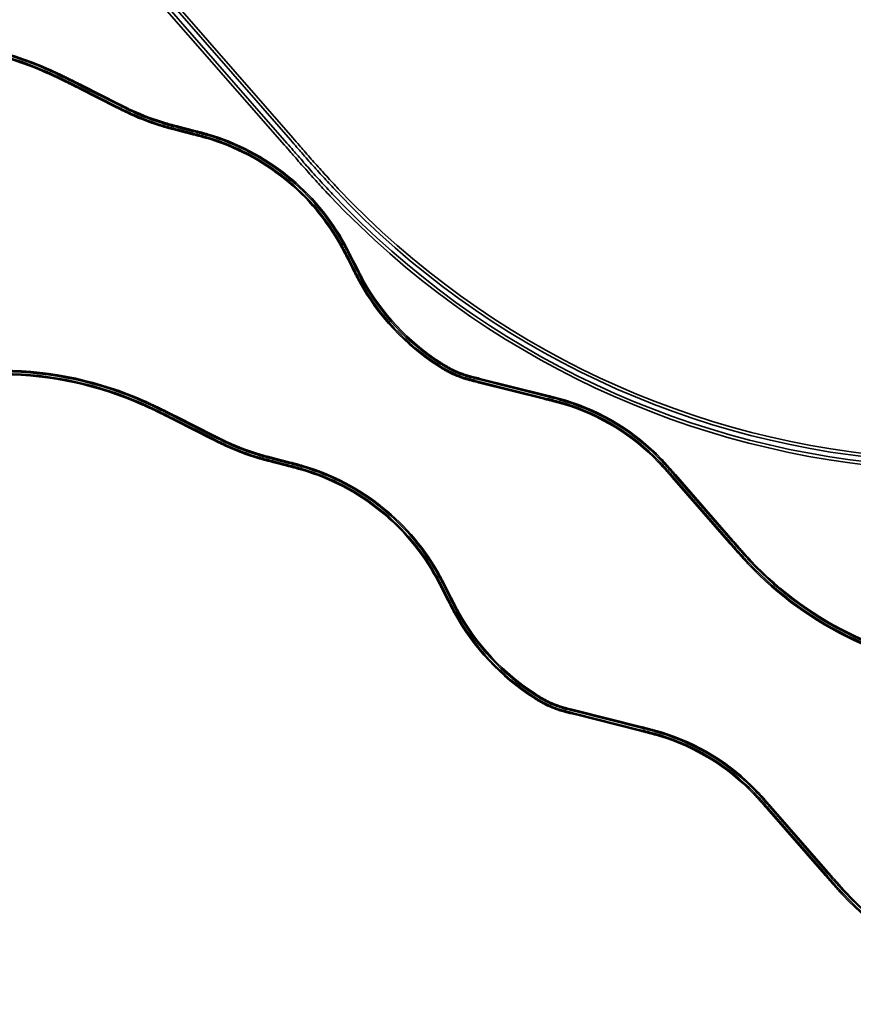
# Model space of a CAD drawing. Header units: metres. Extents: x -5203299 to 2078834, y 245743 to 5816291.
# Tile 6 of 256: x 364908 to 365870, y 5813845 to 5814981. Entities that reach past the tile are written whole.
import ezdxf

# ---------------------------------------------------------------- set-up
doc = ezdxf.new("R2010")
doc.units = ezdxf.units.M
doc.header["$LTSCALE"] = 0.5
doc.layers.add('99.04_Gleisplanung VP 02_23-EB-1236L-A-FAHRKANTE', color=150, linetype='Continuous', lineweight=35, true_color=0x007fff)
doc.layers.add('99.04_Gleisplanung VP 02_23-EB-1236R-A-FAHRKANTE', color=150, linetype='Continuous', lineweight=35, true_color=0x007fff)
doc.layers.add('Keine', color=7, linetype='Continuous', lineweight=9)

# ---------------------------------------------------------------- blocks, each defined once
blk = doc.blocks.new('_23-07-06_Massenplan_TB_Weiterführende Schule (3D)')
at = {"layer": '99.04_Gleisplanung VP 02_23-EB-1236L-A-FAHRKANTE', "flags": 128}
for points in [[(-576, 23.7, -0.18994), (-843.5, 149.1), (-843.5, 149.1), (-843.5, 149.1, -0.002297), (-846.1, 151.9), (-846.1, 151.9, -0.00199), (-848.8, 154.9, -0.001684), (-851.4, 157.7, -0.001378), (-854.1, 160.8, -0.001072), (-856.6, 163.5), (-856.6, 163.5, -0.000766), (-859.4, 166.7), (-859.4, 166.7), (-859.4, 166.7, -0.000459), (-861.5, 169.2), (-861.5, 169.2), (-861.5, 169.2), (-861.5, 169.2), (-861.5, 169.2, -0.000153), (-864.6, 172.6), (-864.6, 172.6), (-864.6, 172.6), (-864.6, 172.6), (-930.6, 248.3, 0.000185), (-932.9, 250.9), (-932.9, 250.9), (-932.9, 250.9, 0.000555), (-934.6, 252.8), (-934.6, 252.8), (-934.6, 252.8, 0.000926), (-936.6, 255.2), (-936.6, 255.2, 0.001296), (-938.5, 257.3), (-938.5, 257.3, 0.001667), (-940.6, 259.6), (-940.6, 259.6, 0.002037), (-942.5, 261.7), (-942.5, 261.7, 0.002407), (-944.6, 263.9), (-944.6, 263.9, 0.002777), (-946.6, 266), (-946.6, 266, 0.128909), (-1055.6, 332.8), (-1055.6, 332.8), (-1055.6, 332.8), (-1055.6, 332.8, 0.002777), (-1058.4, 333.6), (-1058.4, 333.6), (-1058.4, 333.6, 0.002407), (-1061.4, 334.4), (-1061.4, 334.4, 0.002037), (-1064.1, 335.2), (-1064.1, 335.2), (-1064.1, 335.2), (-1064.1, 335.2, 0.001666), (-1067.1, 336), (-1067.1, 336), (-1067.1, 336), (-1067.1, 336), (-1067.1, 336, 0.001296), (-1069.8, 336.7), (-1069.8, 336.7, 0.000926), (-1072.9, 337.5), (-1072.9, 337.5), (-1072.9, 337.5, 0.000555), (-1075.3, 338.1), (-1075.3, 338.1), (-1075.3, 338.1), (-1075.3, 338.1), (-1075.3, 338.1), (-1075.3, 338.1, 0.000185), (-1078.7, 338.9), (-1078.7, 338.9), (-1078.7, 338.9), (-1154.6, 358, -0.000441), (-1158, 358.8), (-1158, 358.8), (-1158, 358.8), (-1158, 358.8, -0.001324), (-1160.3, 359.4), (-1160.3, 359.4), (-1160.3, 359.4), (-1160.3, 359.4), (-1160.3, 359.4), (-1160.3, 359.4, -0.002206), (-1163.3, 360.2), (-1163.3, 360.2), (-1163.3, 360.2, -0.003089), (-1166, 360.9, -0.003971), (-1168.9, 361.8, -0.004854), (-1171.5, 362.6), (-1171.5, 362.6, -0.005736), (-1174.4, 363.5), (-1174.4, 363.5), (-1174.4, 363.5, -0.006619), (-1177, 364.5), (-1177, 364.5, -0.024867), (-1186.4, 368.6), (-1186.4, 368.6, -0.009131), (-1189.9, 370.4), (-1189.9, 370.4), (-1189.9, 370.4, -0.007612), (-1193.6, 372.4), (-1193.6, 372.4), (-1193.6, 372.4, -0.006094), (-1196.9, 374.4), (-1196.9, 374.4, -0.004575), (-1200.6, 376.7, -0.126344), (-1291.6, 474), (-1291.6, 474, -0.003587), (-1293.6, 477.7), (-1293.6, 477.7, -0.002562), (-1295.7, 481.8, -0.001537), (-1297.4, 485), (-1297.4, 485, -0.000512), (-1299.7, 489.6), (-1299.7, 489.6), (-1304.3, 498.8, 0.00052), (-1306.6, 503.3), (-1306.6, 503.3, 0.001559), (-1308.3, 506.6), (-1308.3, 506.6, 0.002598), (-1310.4, 510.6, 0.003637), (-1312.4, 514.3, 0.19862), (-1468.4, 639.8, 0.003637), (-1472.3, 641), (-1472.3, 641, 0.002598), (-1476.7, 642.2), (-1476.7, 642.2), (-1476.7, 642.2, 0.001559), (-1480.3, 643.1), (-1480.3, 643.1), (-1480.3, 643.1, 0.00052), (-1485.2, 644.4), (-1485.2, 644.4), (-1485.2, 644.4), (-1501.5, 648.6), (-1501.5, 648.6), (-1501.5, 648.6, -0.000512), (-1506.4, 649.8), (-1506.4, 649.8), (-1506.4, 649.8), (-1506.4, 649.8, -0.001537), (-1510, 650.8), (-1510, 650.8, -0.002562), (-1514.4, 652), (-1514.4, 652, -0.003587), (-1518.4, 653.1), (-1518.4, 653.1, -0.037523), (-1556, 667.3, -0.003587), (-1559.8, 669.1, -0.002562), (-1563.9, 671.1, -0.001537), (-1567.2, 672.7), (-1567.2, 672.7, -0.000512), (-1571.8, 675), (-1571.8, 675), (-1571.8, 675), (-1614.9, 696.9), (-1614.9, 696.9), (-1614.9, 696.9), (-1614.9, 696.9, 0.000201), (-1620.4, 699.6), (-1620.4, 699.6), (-1620.4, 699.6), (-1620.4, 699.6, 0.000603), (-1624.3, 701.6), (-1624.3, 701.6), (-1624.3, 701.6, 0.001005), (-1629.2, 704), (-1629.2, 704), (-1629.2, 704), (-1629.2, 704, 0.001407), (-1633.7, 706.2), (-1633.7, 706.2), (-1633.7, 706.2, 0.001809), (-1638.5, 708.6, 0.002211), (-1643.1, 710.7), (-1643.1, 710.7, 0.002613), (-1647.9, 713), (-1647.9, 713), (-1647.9, 713), (-1647.9, 713), (-1647.9, 713, 0.003015), (-1652.6, 715.1, 0.102042), (-1813.3, 749.8)], [(-576.1, 22.2, -0.18994), (-844.5, 148.1), (-844.5, 148.1, -0.002297), (-847.2, 150.9), (-847.2, 150.9), (-847.2, 150.9, -0.00199), (-849.9, 153.9), (-849.9, 153.9), (-849.9, 153.9, -0.001684), (-852.5, 156.8), (-852.5, 156.8), (-852.5, 156.8, -0.001378), (-855.2, 159.8), (-855.2, 159.8, -0.001072), (-857.7, 162.6), (-857.7, 162.6, -0.000766), (-860.4, 165.7), (-860.4, 165.7, -0.000459), (-862.6, 168.2), (-862.6, 168.2), (-862.6, 168.2), (-862.6, 168.2, -0.000153), (-865.6, 171.7), (-865.6, 171.7), (-865.6, 171.7), (-865.6, 171.7), (-931.7, 247.4, 0.000185), (-934, 250, 0.000555), (-935.6, 251.9, 0.000926), (-937.7, 254.2, 0.001296), (-939.6, 256.3), (-939.6, 256.3, 0.001667), (-941.6, 258.6), (-941.6, 258.6, 0.002037), (-943.6, 260.7, 0.002407), (-945.6, 262.9), (-945.6, 262.9, 0.002777), (-947.6, 265), (-947.6, 265), (-947.6, 265, 0.128909), (-1056, 331.4), (-1056, 331.4), (-1056, 331.4, 0.002777), (-1058.8, 332.2), (-1058.8, 332.2), (-1058.8, 332.2), (-1058.8, 332.2), (-1058.8, 332.2), (-1058.8, 332.2, 0.002407), (-1061.7, 333.1), (-1061.7, 333.1), (-1061.7, 333.1), (-1061.7, 333.1, 0.002037), (-1064.5, 333.8), (-1064.5, 333.8), (-1064.5, 333.8), (-1064.5, 333.8, 0.001666), (-1067.5, 334.6), (-1067.5, 334.6), (-1067.5, 334.6), (-1067.5, 334.6, 0.001296), (-1070.2, 335.3), (-1070.2, 335.3), (-1070.2, 335.3), (-1070.2, 335.3, 0.000926), (-1073.2, 336.1), (-1073.2, 336.1), (-1073.2, 336.1), (-1073.2, 336.1), (-1073.2, 336.1, 0.000555), (-1075.6, 336.7), (-1075.6, 336.7), (-1075.6, 336.7), (-1075.6, 336.7), (-1075.6, 336.7), (-1075.6, 336.7), (-1075.6, 336.7, 0.000185), (-1079, 337.6), (-1079, 337.6), (-1079, 337.6), (-1079, 337.6), (-1155, 356.6), (-1155, 356.6, -0.000441), (-1158.3, 357.4), (-1158.3, 357.4, -0.001324), (-1160.7, 358), (-1160.7, 358), (-1160.7, 358), (-1160.7, 358), (-1160.7, 358), (-1160.7, 358, -0.002206), (-1163.7, 358.8), (-1163.7, 358.8), (-1163.7, 358.8), (-1163.7, 358.8, -0.003089), (-1166.3, 359.6), (-1166.3, 359.6, -0.003971), (-1169.3, 360.4, -0.004854), (-1172, 361.2, -0.005736), (-1174.8, 362.2, -0.006619), (-1177.5, 363.2), (-1177.5, 363.2, -0.024867), (-1187.1, 367.3), (-1187.1, 367.3, -0.009131), (-1190.6, 369.1), (-1190.6, 369.1, -0.007612), (-1194.3, 371.2), (-1194.3, 371.2, -0.006094), (-1197.7, 373.2, -0.004575), (-1201.3, 375.5, -0.126344), (-1292.8, 473.3, -0.003587), (-1294.8, 477, -0.002562), (-1297, 481.1), (-1297, 481.1, -0.001537), (-1298.6, 484.4), (-1298.6, 484.4), (-1298.6, 484.4, -0.000512), (-1301, 489), (-1301, 489), (-1305.6, 498.2), (-1305.6, 498.2, 0.00052), (-1307.9, 502.7), (-1307.9, 502.7, 0.001559), (-1309.6, 505.9, 0.002598), (-1311.7, 510, 0.003637), (-1313.6, 513.6, 0.19862), (-1468.8, 638.5), (-1468.8, 638.5, 0.003637), (-1472.7, 639.6), (-1472.7, 639.6), (-1472.7, 639.6), (-1472.7, 639.6, 0.002598), (-1477.1, 640.8), (-1477.1, 640.8), (-1477.1, 640.8), (-1477.1, 640.8), (-1477.1, 640.8, 0.001559), (-1480.6, 641.7), (-1480.6, 641.7), (-1480.6, 641.7), (-1480.6, 641.7, 0.00052), (-1485.5, 643), (-1485.5, 643), (-1485.5, 643), (-1485.5, 643), (-1501.8, 647.2), (-1501.8, 647.2), (-1501.8, 647.2, -0.000512), (-1506.8, 648.5), (-1506.8, 648.5), (-1506.8, 648.5, -0.001537), (-1510.3, 649.4), (-1510.3, 649.4), (-1510.3, 649.4, -0.002562), (-1514.8, 650.6), (-1514.8, 650.6), (-1514.8, 650.6), (-1514.8, 650.6, -0.003587), (-1518.8, 651.8), (-1518.8, 651.8, -0.037523), (-1556.6, 666, -0.003587), (-1560.4, 667.8), (-1560.4, 667.8), (-1560.4, 667.8, -0.002562), (-1564.6, 669.8), (-1564.6, 669.8), (-1564.6, 669.8, -0.001537), (-1567.9, 671.5), (-1567.9, 671.5), (-1567.9, 671.5), (-1567.9, 671.5), (-1567.9, 671.5), (-1567.9, 671.5, -0.000512), (-1572.4, 673.8), (-1572.4, 673.8), (-1572.4, 673.8), (-1615.6, 695.6), (-1615.6, 695.6), (-1615.6, 695.6, 0.000201), (-1621, 698.3), (-1621, 698.3), (-1621, 698.3), (-1621, 698.3, 0.000603), (-1624.9, 700.3), (-1624.9, 700.3, 0.001005), (-1629.9, 702.7), (-1629.9, 702.7, 0.001407), (-1634.3, 704.9), (-1634.3, 704.9, 0.001809), (-1639.1, 707.3), (-1639.1, 707.3, 0.002211), (-1643.7, 709.4), (-1643.7, 709.4, 0.002613), (-1648.5, 711.7), (-1648.5, 711.7, 0.003015), (-1653.2, 713.8), (-1653.2, 713.8, 0.102042), (-1813.3, 748.4)]]:
    blk.add_lwpolyline(points, format="xyb", dxfattribs=at)
at = {"layer": '99.04_Gleisplanung VP 02_23-EB-1236R-A-FAHRKANTE', "flags": 128}
for points in [[(-575.8, 27.3, -0.189848), (-840.8, 151.5), (-840.8, 151.5), (-840.8, 151.5, -0.002307), (-843.4, 154.3), (-843.4, 154.3), (-843.4, 154.3, -0.002), (-846.1, 157.3), (-846.1, 157.3, -0.001692), (-848.7, 160.1), (-848.7, 160.1, -0.001384), (-851.4, 163.2), (-851.4, 163.2, -0.001077), (-853.8, 165.9), (-853.8, 165.9, -0.000769), (-856.6, 169.1), (-856.6, 169.1, -0.000461), (-858.7, 171.5), (-858.7, 171.5), (-858.7, 171.5), (-858.7, 171.5, -0.000154), (-861.8, 175), (-861.8, 175), (-861.8, 175), (-861.8, 175), (-927.8, 250.7, 0.000184), (-930.1, 253.3), (-930.1, 253.3, 0.000551), (-931.8, 255.2), (-931.8, 255.2, 0.000919), (-933.9, 257.6), (-933.9, 257.6, 0.001287), (-935.8, 259.7), (-935.8, 259.7, 0.001654), (-937.8, 262), (-937.8, 262), (-937.8, 262, 0.002022), (-939.8, 264.1), (-939.8, 264.1), (-939.8, 264.1, 0.00239), (-941.9, 266.4), (-941.9, 266.4, 0.002757), (-943.9, 268.5, 0.129082), (-1054.7, 336.3), (-1054.7, 336.3, 0.002757), (-1057.5, 337.1), (-1057.5, 337.1), (-1057.5, 337.1), (-1057.5, 337.1, 0.00239), (-1060.4, 338), (-1060.4, 338), (-1060.4, 338, 0.002022), (-1063.2, 338.7), (-1063.2, 338.7, 0.001655), (-1066.2, 339.5), (-1066.2, 339.5, 0.001287), (-1069, 340.3), (-1069, 340.3, 0.000919), (-1072, 341), (-1072, 341), (-1072, 341, 0.000551), (-1074.5, 341.7), (-1074.5, 341.7), (-1074.5, 341.7), (-1074.5, 341.7, 0.000184), (-1077.9, 342.5), (-1077.9, 342.5), (-1154, 361.6, -0.000449), (-1157.2, 362.4), (-1157.2, 362.4, -0.001348), (-1159.5, 363), (-1159.5, 363), (-1159.5, 363), (-1159.5, 363, -0.002246), (-1162.5, 363.8), (-1162.5, 363.8), (-1162.5, 363.8, -0.003145), (-1165.1, 364.5), (-1165.1, 364.5), (-1165.1, 364.5), (-1165.1, 364.5, -0.004043), (-1167.9, 365.3), (-1167.9, 365.3), (-1167.9, 365.3, -0.004942), (-1170.6, 366.1), (-1170.6, 366.1, -0.00584), (-1173.3, 367, -0.006739), (-1175.9, 368, -0.024135), (-1184.7, 371.8), (-1184.7, 371.8, -0.009222), (-1188.2, 373.6), (-1188.2, 373.6, -0.007665), (-1191.7, 375.6, -0.006109), (-1195, 377.5), (-1195, 377.5, -0.004552), (-1198.5, 379.7), (-1198.5, 379.7, -0.126372), (-1288.4, 475.7), (-1288.4, 475.7, -0.003611), (-1290.3, 479.3), (-1290.3, 479.3), (-1290.3, 479.3, -0.00258), (-1292.4, 483.4), (-1292.4, 483.4), (-1292.4, 483.4, -0.001548), (-1294.1, 486.7), (-1294.1, 486.7), (-1294.1, 486.7, -0.000516), (-1296.4, 491.2), (-1296.4, 491.2), (-1301.1, 500.4, 0.000516), (-1303.4, 505), (-1303.4, 505, 0.001548), (-1305, 508.2), (-1305, 508.2), (-1305, 508.2, 0.00258), (-1307.2, 512.3), (-1307.2, 512.3), (-1307.2, 512.3, 0.003611), (-1309.1, 516), (-1309.1, 516, 0.19874), (-1467.4, 643.3, 0.003612), (-1471.4, 644.5), (-1471.4, 644.5), (-1471.4, 644.5), (-1471.4, 644.5, 0.00258), (-1475.8, 645.7), (-1475.8, 645.7), (-1475.8, 645.7), (-1475.8, 645.7, 0.001548), (-1479.4, 646.6), (-1479.4, 646.6), (-1479.4, 646.6, 0.000516), (-1484.3, 647.9), (-1500.6, 652.1), (-1500.6, 652.1, -0.000516), (-1505.5, 653.4), (-1505.5, 653.4), (-1505.5, 653.4), (-1505.5, 653.4), (-1505.5, 653.4, -0.001548), (-1509.1, 654.3), (-1509.1, 654.3), (-1509.1, 654.3), (-1509.1, 654.3, -0.00258), (-1513.5, 655.5), (-1513.5, 655.5), (-1513.5, 655.5), (-1513.5, 655.5, -0.003612), (-1517.5, 656.7), (-1517.5, 656.7, -0.03741), (-1554.4, 670.6, -0.003611), (-1558.1, 672.3), (-1558.1, 672.3, -0.00258), (-1562.3, 674.4), (-1562.3, 674.4), (-1562.3, 674.4, -0.001548), (-1565.5, 676), (-1565.5, 676), (-1565.5, 676, -0.000516), (-1570.1, 678.3), (-1570.1, 678.3), (-1570.1, 678.3), (-1613.2, 700.1), (-1613.2, 700.1, 0.0002), (-1618.7, 702.8), (-1618.7, 702.8, 0.0006), (-1622.6, 704.8), (-1622.6, 704.8), (-1622.6, 704.8, 0.001), (-1627.6, 707.3), (-1627.6, 707.3), (-1627.6, 707.3, 0.001401), (-1632, 709.5), (-1632, 709.5, 0.001801), (-1636.9, 711.8), (-1636.9, 711.8), (-1636.9, 711.8, 0.002201), (-1641.5, 714), (-1641.5, 714), (-1641.5, 714), (-1641.5, 714, 0.002601), (-1646.4, 716.3), (-1646.4, 716.3, 0.003001), (-1651, 718.4), (-1651, 718.4, 0.102061), (-1813.2, 753.5)], [(-575.9, 25.9, -0.189848), (-841.8, 150.6), (-841.8, 150.6, -0.002307), (-844.4, 153.4), (-844.4, 153.4, -0.002), (-847.2, 156.3, -0.001692), (-849.7, 159.2, -0.001384), (-852.4, 162.2, -0.001077), (-854.9, 165), (-854.9, 165, -0.000769), (-857.7, 168.1), (-857.7, 168.1), (-857.7, 168.1), (-857.7, 168.1), (-857.7, 168.1, -0.000461), (-859.8, 170.6), (-859.8, 170.6), (-859.8, 170.6), (-859.8, 170.6, -0.000154), (-862.8, 174), (-862.8, 174), (-862.8, 174), (-862.8, 174), (-928.9, 249.7), (-928.9, 249.7, 0.000184), (-931.2, 252.3), (-931.2, 252.3, 0.000551), (-932.9, 254.2), (-932.9, 254.2), (-932.9, 254.2), (-932.9, 254.2), (-932.9, 254.2, 0.000919), (-935, 256.6), (-935, 256.6), (-935, 256.6, 0.001287), (-936.8, 258.7), (-936.8, 258.7, 0.001654), (-938.9, 261, 0.002022), (-940.9, 263.2), (-940.9, 263.2, 0.00239), (-942.9, 265.4), (-942.9, 265.4), (-942.9, 265.4, 0.002757), (-944.9, 267.5), (-944.9, 267.5), (-944.9, 267.5, 0.129082), (-1055.1, 334.9), (-1055.1, 334.9, 0.002757), (-1057.9, 335.8), (-1057.9, 335.8), (-1057.9, 335.8, 0.00239), (-1060.8, 336.6), (-1060.8, 336.6), (-1060.8, 336.6, 0.002022), (-1063.6, 337.4), (-1063.6, 337.4), (-1063.6, 337.4, 0.001655), (-1066.6, 338.2), (-1066.6, 338.2), (-1066.6, 338.2), (-1066.6, 338.2, 0.001287), (-1069.3, 338.9), (-1069.3, 338.9), (-1069.3, 338.9), (-1069.3, 338.9), (-1069.3, 338.9, 0.000919), (-1072.4, 339.7), (-1072.4, 339.7), (-1072.4, 339.7, 0.000551), (-1074.8, 340.3), (-1074.8, 340.3), (-1074.8, 340.3, 0.000184), (-1078.2, 341.1), (-1154.3, 360.2), (-1154.3, 360.2, -0.000449), (-1157.6, 361), (-1157.6, 361), (-1157.6, 361), (-1157.6, 361, -0.001348), (-1159.9, 361.6), (-1159.9, 361.6), (-1159.9, 361.6, -0.002246), (-1162.8, 362.4, -0.003145), (-1165.5, 363.1), (-1165.5, 363.1), (-1165.5, 363.1, -0.004043), (-1168.3, 363.9), (-1168.3, 363.9), (-1168.3, 363.9), (-1168.3, 363.9, -0.004942), (-1171, 364.7), (-1171, 364.7, -0.00584), (-1173.8, 365.7), (-1173.8, 365.7, -0.006739), (-1176.5, 366.6), (-1176.5, 366.6), (-1176.5, 366.6, -0.024135), (-1185.4, 370.5), (-1185.4, 370.5, -0.009222), (-1188.8, 372.3), (-1188.8, 372.3, -0.007665), (-1192.5, 374.3), (-1192.5, 374.3, -0.006109), (-1195.7, 376.3), (-1195.7, 376.3, -0.004552), (-1199.3, 378.5), (-1199.3, 378.5, -0.126372), (-1289.6, 475, -0.003611), (-1291.6, 478.7, -0.00258), (-1293.7, 482.8, -0.001548), (-1295.4, 486), (-1295.4, 486, -0.000516), (-1297.7, 490.6), (-1297.7, 490.6), (-1302.3, 499.8, 0.000516), (-1304.6, 504.3, 0.001548), (-1306.3, 507.6, 0.00258), (-1308.4, 511.6), (-1308.4, 511.6, 0.003611), (-1310.4, 515.3), (-1310.4, 515.3), (-1310.4, 515.3, 0.19874), (-1467.8, 642), (-1467.8, 642), (-1467.8, 642, 0.003612), (-1471.8, 643.1), (-1471.8, 643.1), (-1471.8, 643.1), (-1471.8, 643.1), (-1471.8, 643.1, 0.00258), (-1476.2, 644.3), (-1476.2, 644.3), (-1476.2, 644.3), (-1476.2, 644.3), (-1476.2, 644.3, 0.001548), (-1479.7, 645.2), (-1479.7, 645.2), (-1479.7, 645.2), (-1479.7, 645.2, 0.000516), (-1484.7, 646.5), (-1484.7, 646.5), (-1501, 650.7), (-1501, 650.7, -0.000516), (-1505.9, 652), (-1505.9, 652), (-1505.9, 652, -0.001548), (-1509.4, 652.9), (-1509.4, 652.9), (-1509.4, 652.9, -0.00258), (-1513.9, 654.1), (-1513.9, 654.1), (-1513.9, 654.1, -0.003612), (-1517.9, 655.3), (-1517.9, 655.3), (-1517.9, 655.3, -0.03741), (-1555, 669.3), (-1555, 669.3, -0.003611), (-1558.8, 671), (-1558.8, 671), (-1558.8, 671, -0.00258), (-1562.9, 673.1), (-1562.9, 673.1), (-1562.9, 673.1), (-1562.9, 673.1), (-1562.9, 673.1, -0.001548), (-1566.2, 674.7), (-1566.2, 674.7), (-1566.2, 674.7), (-1566.2, 674.7), (-1566.2, 674.7, -0.000516), (-1570.7, 677), (-1570.7, 677), (-1570.7, 677), (-1613.9, 698.8), (-1613.9, 698.8, 0.0002), (-1619.3, 701.5), (-1619.3, 701.5), (-1619.3, 701.5), (-1619.3, 701.5, 0.0006), (-1623.2, 703.5), (-1623.2, 703.5), (-1623.2, 703.5), (-1623.2, 703.5, 0.001), (-1628.2, 706), (-1628.2, 706), (-1628.2, 706), (-1628.2, 706, 0.001401), (-1632.6, 708.2), (-1632.6, 708.2, 0.001801), (-1637.5, 710.5), (-1637.5, 710.5), (-1637.5, 710.5, 0.002201), (-1642.1, 712.7), (-1642.1, 712.7, 0.002601), (-1647, 715), (-1647, 715), (-1647, 715), (-1647, 715, 0.003001), (-1651.6, 717.1), (-1651.6, 717.1, 0.102061), (-1813.2, 752.1, 0.003124)]]:
    blk.add_lwpolyline(points, format="xyb", dxfattribs=at)
blk = doc.blocks.new('_23-07-06_Massenplan_TB_Weiterführende Schule-2 (3D)')
at = {"layer": '99.04_Gleisplanung VP 02_23-EB-1236L-A-FAHRKANTE', "flags": 128}
for points in [[(-576, 23.7, -0.18994), (-843.5, 149.1), (-843.5, 149.1), (-843.5, 149.1, -0.002297), (-846.1, 151.9), (-846.1, 151.9, -0.00199), (-848.8, 154.9, -0.001684), (-851.4, 157.7, -0.001378), (-854.1, 160.8, -0.001072), (-856.6, 163.5), (-856.6, 163.5, -0.000766), (-859.4, 166.7), (-859.4, 166.7), (-859.4, 166.7, -0.000459), (-861.5, 169.2), (-861.5, 169.2), (-861.5, 169.2), (-861.5, 169.2), (-861.5, 169.2, -0.000153), (-864.6, 172.6), (-864.6, 172.6), (-864.6, 172.6), (-864.6, 172.6), (-930.6, 248.3, 0.000185), (-932.9, 250.9), (-932.9, 250.9), (-932.9, 250.9, 0.000555), (-934.6, 252.8), (-934.6, 252.8), (-934.6, 252.8, 0.000926), (-936.6, 255.2), (-936.6, 255.2, 0.001296), (-938.5, 257.3), (-938.5, 257.3, 0.001667), (-940.6, 259.6), (-940.6, 259.6, 0.002037), (-942.5, 261.7), (-942.5, 261.7, 0.002407), (-944.6, 263.9), (-944.6, 263.9, 0.002777), (-946.6, 266), (-946.6, 266, 0.128909), (-1055.6, 332.8), (-1055.6, 332.8), (-1055.6, 332.8), (-1055.6, 332.8, 0.002777), (-1058.4, 333.6), (-1058.4, 333.6), (-1058.4, 333.6, 0.002407), (-1061.4, 334.4), (-1061.4, 334.4, 0.002037), (-1064.1, 335.2), (-1064.1, 335.2), (-1064.1, 335.2), (-1064.1, 335.2, 0.001666), (-1067.1, 336), (-1067.1, 336), (-1067.1, 336), (-1067.1, 336), (-1067.1, 336, 0.001296), (-1069.8, 336.7), (-1069.8, 336.7, 0.000926), (-1072.9, 337.5), (-1072.9, 337.5), (-1072.9, 337.5, 0.000555), (-1075.3, 338.1), (-1075.3, 338.1), (-1075.3, 338.1), (-1075.3, 338.1), (-1075.3, 338.1), (-1075.3, 338.1, 0.000185), (-1078.7, 338.9), (-1078.7, 338.9), (-1078.7, 338.9), (-1154.6, 358, -0.000441), (-1158, 358.8), (-1158, 358.8), (-1158, 358.8), (-1158, 358.8, -0.001324), (-1160.3, 359.4), (-1160.3, 359.4), (-1160.3, 359.4), (-1160.3, 359.4), (-1160.3, 359.4), (-1160.3, 359.4, -0.002206), (-1163.3, 360.2), (-1163.3, 360.2), (-1163.3, 360.2, -0.003089), (-1166, 360.9, -0.003971), (-1168.9, 361.8, -0.004854), (-1171.5, 362.6), (-1171.5, 362.6, -0.005736), (-1174.4, 363.5), (-1174.4, 363.5), (-1174.4, 363.5, -0.006619), (-1177, 364.5), (-1177, 364.5, -0.024867), (-1186.4, 368.6), (-1186.4, 368.6, -0.009131), (-1189.9, 370.4), (-1189.9, 370.4), (-1189.9, 370.4, -0.007612), (-1193.6, 372.4), (-1193.6, 372.4), (-1193.6, 372.4, -0.006094), (-1196.9, 374.4), (-1196.9, 374.4, -0.004575), (-1200.6, 376.7, -0.126344), (-1291.6, 474), (-1291.6, 474, -0.003587), (-1293.6, 477.7), (-1293.6, 477.7, -0.002562), (-1295.7, 481.8, -0.001537), (-1297.4, 485), (-1297.4, 485, -0.000512), (-1299.7, 489.6), (-1299.7, 489.6), (-1304.3, 498.8, 0.00052), (-1306.6, 503.3), (-1306.6, 503.3, 0.001559), (-1308.3, 506.6), (-1308.3, 506.6, 0.002598), (-1310.4, 510.6, 0.003637), (-1312.4, 514.3, 0.19862), (-1468.4, 639.8, 0.003637), (-1472.3, 641), (-1472.3, 641, 0.002598), (-1476.7, 642.2), (-1476.7, 642.2), (-1476.7, 642.2, 0.001559), (-1480.3, 643.1), (-1480.3, 643.1), (-1480.3, 643.1, 0.00052), (-1485.2, 644.4), (-1485.2, 644.4), (-1485.2, 644.4), (-1501.5, 648.6), (-1501.5, 648.6), (-1501.5, 648.6, -0.000512), (-1506.4, 649.8), (-1506.4, 649.8), (-1506.4, 649.8), (-1506.4, 649.8, -0.001537), (-1510, 650.8), (-1510, 650.8, -0.002562), (-1514.4, 652), (-1514.4, 652, -0.003587), (-1518.4, 653.1), (-1518.4, 653.1, -0.037523), (-1556, 667.3, -0.003587), (-1559.8, 669.1, -0.002562), (-1563.9, 671.1, -0.001537), (-1567.2, 672.7), (-1567.2, 672.7, -0.000512), (-1571.8, 675), (-1571.8, 675), (-1571.8, 675), (-1614.9, 696.9), (-1614.9, 696.9), (-1614.9, 696.9), (-1614.9, 696.9, 0.000201), (-1620.4, 699.6), (-1620.4, 699.6), (-1620.4, 699.6), (-1620.4, 699.6, 0.000603), (-1624.3, 701.6), (-1624.3, 701.6), (-1624.3, 701.6, 0.001005), (-1629.2, 704), (-1629.2, 704), (-1629.2, 704), (-1629.2, 704, 0.001407), (-1633.7, 706.2), (-1633.7, 706.2), (-1633.7, 706.2, 0.001809), (-1638.5, 708.6, 0.002211), (-1643.1, 710.7), (-1643.1, 710.7, 0.002613), (-1647.9, 713), (-1647.9, 713), (-1647.9, 713), (-1647.9, 713), (-1647.9, 713, 0.003015), (-1652.6, 715.1, 0.102042), (-1813.3, 749.8)], [(-576.1, 22.2, -0.18994), (-844.5, 148.1), (-844.5, 148.1, -0.002297), (-847.2, 150.9), (-847.2, 150.9), (-847.2, 150.9, -0.00199), (-849.9, 153.9), (-849.9, 153.9), (-849.9, 153.9, -0.001684), (-852.5, 156.8), (-852.5, 156.8), (-852.5, 156.8, -0.001378), (-855.2, 159.8), (-855.2, 159.8, -0.001072), (-857.7, 162.6), (-857.7, 162.6, -0.000766), (-860.4, 165.7), (-860.4, 165.7, -0.000459), (-862.6, 168.2), (-862.6, 168.2), (-862.6, 168.2), (-862.6, 168.2, -0.000153), (-865.6, 171.7), (-865.6, 171.7), (-865.6, 171.7), (-865.6, 171.7), (-931.7, 247.4, 0.000185), (-934, 250, 0.000555), (-935.6, 251.9, 0.000926), (-937.7, 254.2, 0.001296), (-939.6, 256.3), (-939.6, 256.3, 0.001667), (-941.6, 258.6), (-941.6, 258.6, 0.002037), (-943.6, 260.7, 0.002407), (-945.6, 262.9), (-945.6, 262.9, 0.002777), (-947.6, 265), (-947.6, 265), (-947.6, 265, 0.128909), (-1056, 331.4), (-1056, 331.4), (-1056, 331.4, 0.002777), (-1058.8, 332.2), (-1058.8, 332.2), (-1058.8, 332.2), (-1058.8, 332.2), (-1058.8, 332.2), (-1058.8, 332.2, 0.002407), (-1061.7, 333.1), (-1061.7, 333.1), (-1061.7, 333.1), (-1061.7, 333.1, 0.002037), (-1064.5, 333.8), (-1064.5, 333.8), (-1064.5, 333.8), (-1064.5, 333.8, 0.001666), (-1067.5, 334.6), (-1067.5, 334.6), (-1067.5, 334.6), (-1067.5, 334.6, 0.001296), (-1070.2, 335.3), (-1070.2, 335.3), (-1070.2, 335.3), (-1070.2, 335.3, 0.000926), (-1073.2, 336.1), (-1073.2, 336.1), (-1073.2, 336.1), (-1073.2, 336.1), (-1073.2, 336.1, 0.000555), (-1075.6, 336.7), (-1075.6, 336.7), (-1075.6, 336.7), (-1075.6, 336.7), (-1075.6, 336.7), (-1075.6, 336.7), (-1075.6, 336.7, 0.000185), (-1079, 337.6), (-1079, 337.6), (-1079, 337.6), (-1079, 337.6), (-1155, 356.6), (-1155, 356.6, -0.000441), (-1158.3, 357.4), (-1158.3, 357.4, -0.001324), (-1160.7, 358), (-1160.7, 358), (-1160.7, 358), (-1160.7, 358), (-1160.7, 358), (-1160.7, 358, -0.002206), (-1163.7, 358.8), (-1163.7, 358.8), (-1163.7, 358.8), (-1163.7, 358.8, -0.003089), (-1166.3, 359.6), (-1166.3, 359.6, -0.003971), (-1169.3, 360.4, -0.004854), (-1172, 361.2, -0.005736), (-1174.8, 362.2, -0.006619), (-1177.5, 363.2), (-1177.5, 363.2, -0.024867), (-1187.1, 367.3), (-1187.1, 367.3, -0.009131), (-1190.6, 369.1), (-1190.6, 369.1, -0.007612), (-1194.3, 371.2), (-1194.3, 371.2, -0.006094), (-1197.7, 373.2, -0.004575), (-1201.3, 375.5, -0.126344), (-1292.8, 473.3, -0.003587), (-1294.8, 477, -0.002562), (-1297, 481.1), (-1297, 481.1, -0.001537), (-1298.6, 484.4), (-1298.6, 484.4), (-1298.6, 484.4, -0.000512), (-1301, 489), (-1301, 489), (-1305.6, 498.2), (-1305.6, 498.2, 0.00052), (-1307.9, 502.7), (-1307.9, 502.7, 0.001559), (-1309.6, 505.9, 0.002598), (-1311.7, 510, 0.003637), (-1313.6, 513.6, 0.19862), (-1468.8, 638.5), (-1468.8, 638.5, 0.003637), (-1472.7, 639.6), (-1472.7, 639.6), (-1472.7, 639.6), (-1472.7, 639.6, 0.002598), (-1477.1, 640.8), (-1477.1, 640.8), (-1477.1, 640.8), (-1477.1, 640.8), (-1477.1, 640.8, 0.001559), (-1480.6, 641.7), (-1480.6, 641.7), (-1480.6, 641.7), (-1480.6, 641.7, 0.00052), (-1485.5, 643), (-1485.5, 643), (-1485.5, 643), (-1485.5, 643), (-1501.8, 647.2), (-1501.8, 647.2), (-1501.8, 647.2, -0.000512), (-1506.8, 648.5), (-1506.8, 648.5), (-1506.8, 648.5, -0.001537), (-1510.3, 649.4), (-1510.3, 649.4), (-1510.3, 649.4, -0.002562), (-1514.8, 650.6), (-1514.8, 650.6), (-1514.8, 650.6), (-1514.8, 650.6, -0.003587), (-1518.8, 651.8), (-1518.8, 651.8, -0.037523), (-1556.6, 666, -0.003587), (-1560.4, 667.8), (-1560.4, 667.8), (-1560.4, 667.8, -0.002562), (-1564.6, 669.8), (-1564.6, 669.8), (-1564.6, 669.8, -0.001537), (-1567.9, 671.5), (-1567.9, 671.5), (-1567.9, 671.5), (-1567.9, 671.5), (-1567.9, 671.5), (-1567.9, 671.5, -0.000512), (-1572.4, 673.8), (-1572.4, 673.8), (-1572.4, 673.8), (-1615.6, 695.6), (-1615.6, 695.6), (-1615.6, 695.6, 0.000201), (-1621, 698.3), (-1621, 698.3), (-1621, 698.3), (-1621, 698.3, 0.000603), (-1624.9, 700.3), (-1624.9, 700.3, 0.001005), (-1629.9, 702.7), (-1629.9, 702.7, 0.001407), (-1634.3, 704.9), (-1634.3, 704.9, 0.001809), (-1639.1, 707.3), (-1639.1, 707.3, 0.002211), (-1643.7, 709.4), (-1643.7, 709.4, 0.002613), (-1648.5, 711.7), (-1648.5, 711.7, 0.003015), (-1653.2, 713.8), (-1653.2, 713.8, 0.102042), (-1813.3, 748.4)]]:
    blk.add_lwpolyline(points, format="xyb", dxfattribs=at)
at = {"layer": '99.04_Gleisplanung VP 02_23-EB-1236R-A-FAHRKANTE', "flags": 128}
for points in [[(-575.8, 27.3, -0.189848), (-840.8, 151.5), (-840.8, 151.5), (-840.8, 151.5, -0.002307), (-843.4, 154.3), (-843.4, 154.3), (-843.4, 154.3, -0.002), (-846.1, 157.3), (-846.1, 157.3, -0.001692), (-848.7, 160.1), (-848.7, 160.1, -0.001384), (-851.4, 163.2), (-851.4, 163.2, -0.001077), (-853.8, 165.9), (-853.8, 165.9, -0.000769), (-856.6, 169.1), (-856.6, 169.1, -0.000461), (-858.7, 171.5), (-858.7, 171.5), (-858.7, 171.5), (-858.7, 171.5, -0.000154), (-861.8, 175), (-861.8, 175), (-861.8, 175), (-861.8, 175), (-927.8, 250.7, 0.000184), (-930.1, 253.3), (-930.1, 253.3, 0.000551), (-931.8, 255.2), (-931.8, 255.2, 0.000919), (-933.9, 257.6), (-933.9, 257.6, 0.001287), (-935.8, 259.7), (-935.8, 259.7, 0.001654), (-937.8, 262), (-937.8, 262), (-937.8, 262, 0.002022), (-939.8, 264.1), (-939.8, 264.1), (-939.8, 264.1, 0.00239), (-941.9, 266.4), (-941.9, 266.4, 0.002757), (-943.9, 268.5, 0.129082), (-1054.7, 336.3), (-1054.7, 336.3, 0.002757), (-1057.5, 337.1), (-1057.5, 337.1), (-1057.5, 337.1), (-1057.5, 337.1, 0.00239), (-1060.4, 338), (-1060.4, 338), (-1060.4, 338, 0.002022), (-1063.2, 338.7), (-1063.2, 338.7, 0.001655), (-1066.2, 339.5), (-1066.2, 339.5, 0.001287), (-1069, 340.3), (-1069, 340.3, 0.000919), (-1072, 341), (-1072, 341), (-1072, 341, 0.000551), (-1074.5, 341.7), (-1074.5, 341.7), (-1074.5, 341.7), (-1074.5, 341.7, 0.000184), (-1077.9, 342.5), (-1077.9, 342.5), (-1154, 361.6, -0.000449), (-1157.2, 362.4), (-1157.2, 362.4, -0.001348), (-1159.5, 363), (-1159.5, 363), (-1159.5, 363), (-1159.5, 363, -0.002246), (-1162.5, 363.8), (-1162.5, 363.8), (-1162.5, 363.8, -0.003145), (-1165.1, 364.5), (-1165.1, 364.5), (-1165.1, 364.5), (-1165.1, 364.5, -0.004043), (-1167.9, 365.3), (-1167.9, 365.3), (-1167.9, 365.3, -0.004942), (-1170.6, 366.1), (-1170.6, 366.1, -0.00584), (-1173.3, 367, -0.006739), (-1175.9, 368, -0.024135), (-1184.7, 371.8), (-1184.7, 371.8, -0.009222), (-1188.2, 373.6), (-1188.2, 373.6, -0.007665), (-1191.7, 375.6, -0.006109), (-1195, 377.5), (-1195, 377.5, -0.004552), (-1198.5, 379.7), (-1198.5, 379.7, -0.126372), (-1288.4, 475.7), (-1288.4, 475.7, -0.003611), (-1290.3, 479.3), (-1290.3, 479.3), (-1290.3, 479.3, -0.00258), (-1292.4, 483.4), (-1292.4, 483.4), (-1292.4, 483.4, -0.001548), (-1294.1, 486.7), (-1294.1, 486.7), (-1294.1, 486.7, -0.000516), (-1296.4, 491.2), (-1296.4, 491.2), (-1301.1, 500.4, 0.000516), (-1303.4, 505), (-1303.4, 505, 0.001548), (-1305, 508.2), (-1305, 508.2), (-1305, 508.2, 0.00258), (-1307.2, 512.3), (-1307.2, 512.3), (-1307.2, 512.3, 0.003611), (-1309.1, 516), (-1309.1, 516, 0.19874), (-1467.4, 643.3, 0.003612), (-1471.4, 644.5), (-1471.4, 644.5), (-1471.4, 644.5), (-1471.4, 644.5, 0.00258), (-1475.8, 645.7), (-1475.8, 645.7), (-1475.8, 645.7), (-1475.8, 645.7, 0.001548), (-1479.4, 646.6), (-1479.4, 646.6), (-1479.4, 646.6, 0.000516), (-1484.3, 647.9), (-1500.6, 652.1), (-1500.6, 652.1, -0.000516), (-1505.5, 653.4), (-1505.5, 653.4), (-1505.5, 653.4), (-1505.5, 653.4), (-1505.5, 653.4, -0.001548), (-1509.1, 654.3), (-1509.1, 654.3), (-1509.1, 654.3), (-1509.1, 654.3, -0.00258), (-1513.5, 655.5), (-1513.5, 655.5), (-1513.5, 655.5), (-1513.5, 655.5, -0.003612), (-1517.5, 656.7), (-1517.5, 656.7, -0.03741), (-1554.4, 670.6, -0.003611), (-1558.1, 672.3), (-1558.1, 672.3, -0.00258), (-1562.3, 674.4), (-1562.3, 674.4), (-1562.3, 674.4, -0.001548), (-1565.5, 676), (-1565.5, 676), (-1565.5, 676, -0.000516), (-1570.1, 678.3), (-1570.1, 678.3), (-1570.1, 678.3), (-1613.2, 700.1), (-1613.2, 700.1, 0.0002), (-1618.7, 702.8), (-1618.7, 702.8, 0.0006), (-1622.6, 704.8), (-1622.6, 704.8), (-1622.6, 704.8, 0.001), (-1627.6, 707.3), (-1627.6, 707.3), (-1627.6, 707.3, 0.001401), (-1632, 709.5), (-1632, 709.5, 0.001801), (-1636.9, 711.8), (-1636.9, 711.8), (-1636.9, 711.8, 0.002201), (-1641.5, 714), (-1641.5, 714), (-1641.5, 714), (-1641.5, 714, 0.002601), (-1646.4, 716.3), (-1646.4, 716.3, 0.003001), (-1651, 718.4), (-1651, 718.4, 0.102061), (-1813.2, 753.5)], [(-575.9, 25.9, -0.189848), (-841.8, 150.6), (-841.8, 150.6, -0.002307), (-844.4, 153.4), (-844.4, 153.4, -0.002), (-847.2, 156.3, -0.001692), (-849.7, 159.2, -0.001384), (-852.4, 162.2, -0.001077), (-854.9, 165), (-854.9, 165, -0.000769), (-857.7, 168.1), (-857.7, 168.1), (-857.7, 168.1), (-857.7, 168.1), (-857.7, 168.1, -0.000461), (-859.8, 170.6), (-859.8, 170.6), (-859.8, 170.6), (-859.8, 170.6, -0.000154), (-862.8, 174), (-862.8, 174), (-862.8, 174), (-862.8, 174), (-928.9, 249.7), (-928.9, 249.7, 0.000184), (-931.2, 252.3), (-931.2, 252.3, 0.000551), (-932.9, 254.2), (-932.9, 254.2), (-932.9, 254.2), (-932.9, 254.2), (-932.9, 254.2, 0.000919), (-935, 256.6), (-935, 256.6), (-935, 256.6, 0.001287), (-936.8, 258.7), (-936.8, 258.7, 0.001654), (-938.9, 261, 0.002022), (-940.9, 263.2), (-940.9, 263.2, 0.00239), (-942.9, 265.4), (-942.9, 265.4), (-942.9, 265.4, 0.002757), (-944.9, 267.5), (-944.9, 267.5), (-944.9, 267.5, 0.129082), (-1055.1, 334.9), (-1055.1, 334.9, 0.002757), (-1057.9, 335.8), (-1057.9, 335.8), (-1057.9, 335.8, 0.00239), (-1060.8, 336.6), (-1060.8, 336.6), (-1060.8, 336.6, 0.002022), (-1063.6, 337.4), (-1063.6, 337.4), (-1063.6, 337.4, 0.001655), (-1066.6, 338.2), (-1066.6, 338.2), (-1066.6, 338.2), (-1066.6, 338.2, 0.001287), (-1069.3, 338.9), (-1069.3, 338.9), (-1069.3, 338.9), (-1069.3, 338.9), (-1069.3, 338.9, 0.000919), (-1072.4, 339.7), (-1072.4, 339.7), (-1072.4, 339.7, 0.000551), (-1074.8, 340.3), (-1074.8, 340.3), (-1074.8, 340.3, 0.000184), (-1078.2, 341.1), (-1154.3, 360.2), (-1154.3, 360.2, -0.000449), (-1157.6, 361), (-1157.6, 361), (-1157.6, 361), (-1157.6, 361, -0.001348), (-1159.9, 361.6), (-1159.9, 361.6), (-1159.9, 361.6, -0.002246), (-1162.8, 362.4, -0.003145), (-1165.5, 363.1), (-1165.5, 363.1), (-1165.5, 363.1, -0.004043), (-1168.3, 363.9), (-1168.3, 363.9), (-1168.3, 363.9), (-1168.3, 363.9, -0.004942), (-1171, 364.7), (-1171, 364.7, -0.00584), (-1173.8, 365.7), (-1173.8, 365.7, -0.006739), (-1176.5, 366.6), (-1176.5, 366.6), (-1176.5, 366.6, -0.024135), (-1185.4, 370.5), (-1185.4, 370.5, -0.009222), (-1188.8, 372.3), (-1188.8, 372.3, -0.007665), (-1192.5, 374.3), (-1192.5, 374.3, -0.006109), (-1195.7, 376.3), (-1195.7, 376.3, -0.004552), (-1199.3, 378.5), (-1199.3, 378.5, -0.126372), (-1289.6, 475, -0.003611), (-1291.6, 478.7, -0.00258), (-1293.7, 482.8, -0.001548), (-1295.4, 486), (-1295.4, 486, -0.000516), (-1297.7, 490.6), (-1297.7, 490.6), (-1302.3, 499.8, 0.000516), (-1304.6, 504.3, 0.001548), (-1306.3, 507.6, 0.00258), (-1308.4, 511.6), (-1308.4, 511.6, 0.003611), (-1310.4, 515.3), (-1310.4, 515.3), (-1310.4, 515.3, 0.19874), (-1467.8, 642), (-1467.8, 642), (-1467.8, 642, 0.003612), (-1471.8, 643.1), (-1471.8, 643.1), (-1471.8, 643.1), (-1471.8, 643.1), (-1471.8, 643.1, 0.00258), (-1476.2, 644.3), (-1476.2, 644.3), (-1476.2, 644.3), (-1476.2, 644.3), (-1476.2, 644.3, 0.001548), (-1479.7, 645.2), (-1479.7, 645.2), (-1479.7, 645.2), (-1479.7, 645.2, 0.000516), (-1484.7, 646.5), (-1484.7, 646.5), (-1501, 650.7), (-1501, 650.7, -0.000516), (-1505.9, 652), (-1505.9, 652), (-1505.9, 652, -0.001548), (-1509.4, 652.9), (-1509.4, 652.9), (-1509.4, 652.9, -0.00258), (-1513.9, 654.1), (-1513.9, 654.1), (-1513.9, 654.1, -0.003612), (-1517.9, 655.3), (-1517.9, 655.3), (-1517.9, 655.3, -0.03741), (-1555, 669.3), (-1555, 669.3, -0.003611), (-1558.8, 671), (-1558.8, 671), (-1558.8, 671, -0.00258), (-1562.9, 673.1), (-1562.9, 673.1), (-1562.9, 673.1), (-1562.9, 673.1), (-1562.9, 673.1, -0.001548), (-1566.2, 674.7), (-1566.2, 674.7), (-1566.2, 674.7), (-1566.2, 674.7), (-1566.2, 674.7, -0.000516), (-1570.7, 677), (-1570.7, 677), (-1570.7, 677), (-1613.9, 698.8), (-1613.9, 698.8, 0.0002), (-1619.3, 701.5), (-1619.3, 701.5), (-1619.3, 701.5), (-1619.3, 701.5, 0.0006), (-1623.2, 703.5), (-1623.2, 703.5), (-1623.2, 703.5), (-1623.2, 703.5, 0.001), (-1628.2, 706), (-1628.2, 706), (-1628.2, 706), (-1628.2, 706, 0.001401), (-1632.6, 708.2), (-1632.6, 708.2, 0.001801), (-1637.5, 710.5), (-1637.5, 710.5), (-1637.5, 710.5, 0.002201), (-1642.1, 712.7), (-1642.1, 712.7, 0.002601), (-1647, 715), (-1647, 715), (-1647, 715), (-1647, 715, 0.003001), (-1651.6, 717.1), (-1651.6, 717.1, 0.102061), (-1813.2, 752.1, 0.003124)]]:
    blk.add_lwpolyline(points, format="xyb", dxfattribs=at)
blk = doc.blocks.new('_23-07-06_Massenplan_TB_Weiterführende Schule-3 (3D)')
at = {"layer": '99.04_Gleisplanung VP 02_23-EB-1236L-A-FAHRKANTE', "flags": 128}
for points in [[(-576.01, 23.66, -0.18994), (-843.47, 149.09), (-843.47, 149.09), (-843.47, 149.09, -0.002297), (-846.1, 151.91), (-846.1, 151.91, -0.00199), (-848.84, 154.88, -0.001684), (-851.4, 157.71, -0.001378), (-854.13, 160.75, -0.001072), (-856.6, 163.55), (-856.6, 163.55, -0.000766), (-859.36, 166.68), (-859.36, 166.68), (-859.36, 166.68, -0.000459), (-861.53, 169.16), (-861.53, 169.16), (-861.53, 169.16), (-861.53, 169.16), (-861.53, 169.16, -0.000153), (-864.56, 172.63), (-864.56, 172.63), (-864.56, 172.63), (-864.56, 172.63), (-930.64, 248.32, 0.000185)], [(-576.1, 22.23, -0.18994), (-844.51, 148.11), (-844.51, 148.11, -0.002297), (-847.15, 150.93), (-847.15, 150.93), (-847.15, 150.93, -0.00199), (-849.9, 153.92), (-849.9, 153.92), (-849.9, 153.92, -0.001684), (-852.47, 156.75), (-852.47, 156.75), (-852.47, 156.75, -0.001378), (-855.2, 159.8), (-855.2, 159.8, -0.001072), (-857.68, 162.6), (-857.68, 162.6, -0.000766), (-860.44, 165.73), (-860.44, 165.73, -0.000459), (-862.61, 168.21), (-862.61, 168.21), (-862.61, 168.21), (-862.61, 168.21, -0.000153), (-865.64, 171.69), (-865.64, 171.69), (-865.64, 171.69), (-865.64, 171.69), (-931.72, 247.38, 0.000185)]]:
    blk.add_lwpolyline(points, format="xyb", dxfattribs=at)
at = {"layer": '99.04_Gleisplanung VP 02_23-EB-1236R-A-FAHRKANTE', "flags": 128}
for points in [[(-575.85, 27.3, -0.189848), (-840.77, 151.55), (-840.77, 151.55), (-840.77, 151.55, -0.002307), (-843.39, 154.35), (-843.39, 154.35), (-843.39, 154.35, -0.002), (-846.11, 157.31), (-846.11, 157.31, -0.001692), (-848.67, 160.13), (-848.67, 160.13, -0.001384), (-851.38, 163.15), (-851.38, 163.15, -0.001077), (-853.84, 165.93), (-853.84, 165.93, -0.000769), (-856.59, 169.05), (-856.59, 169.05, -0.000461), (-858.75, 171.52), (-858.75, 171.52), (-858.75, 171.52), (-858.75, 171.52, -0.000154), (-861.77, 174.98), (-861.77, 174.98), (-861.77, 174.98), (-861.77, 174.98), (-927.83, 250.66, 0.000184)], [(-575.94, 25.87, -0.189848), (-841.81, 150.56), (-841.81, 150.56, -0.002307), (-844.44, 153.37), (-844.44, 153.37, -0.002), (-847.17, 156.34, -0.001692), (-849.73, 159.17, -0.001384), (-852.45, 162.2, -0.001077), (-854.92, 164.98), (-854.92, 164.98, -0.000769), (-857.66, 168.1), (-857.66, 168.1), (-857.66, 168.1), (-857.66, 168.1), (-857.66, 168.1, -0.000461), (-859.83, 170.57), (-859.83, 170.57), (-859.83, 170.57), (-859.83, 170.57, -0.000154), (-862.85, 174.03), (-862.85, 174.03), (-862.85, 174.03), (-862.85, 174.03), (-928.91, 249.71)]]:
    blk.add_lwpolyline(points, format="xyb", dxfattribs=at)

msp = doc.modelspace()

# ---------------------------------------------------------------- block references
at = {"layer": 'Keine', "color": 1, "xscale": 2.5, "yscale": 2.5, "zscale": 2.5}
msp.add_blockref('_23-07-06_Massenplan_TB_Weiterführende Schule-3 (3D)', (367377.8, 5814407.2), dxfattribs=at)
at = {"layer": 'Keine', "color": 1}
for name, p in [('_23-07-06_Massenplan_TB_Weiterführende Schule (3D)', (366592.8, 5814205.7)), ('_23-07-06_Massenplan_TB_Weiterführende Schule-2 (3D)', (366702.7, 5813823.1))]:
    msp.add_blockref(name, p, dxfattribs=at)

doc.saveas('drawing.dxf')
